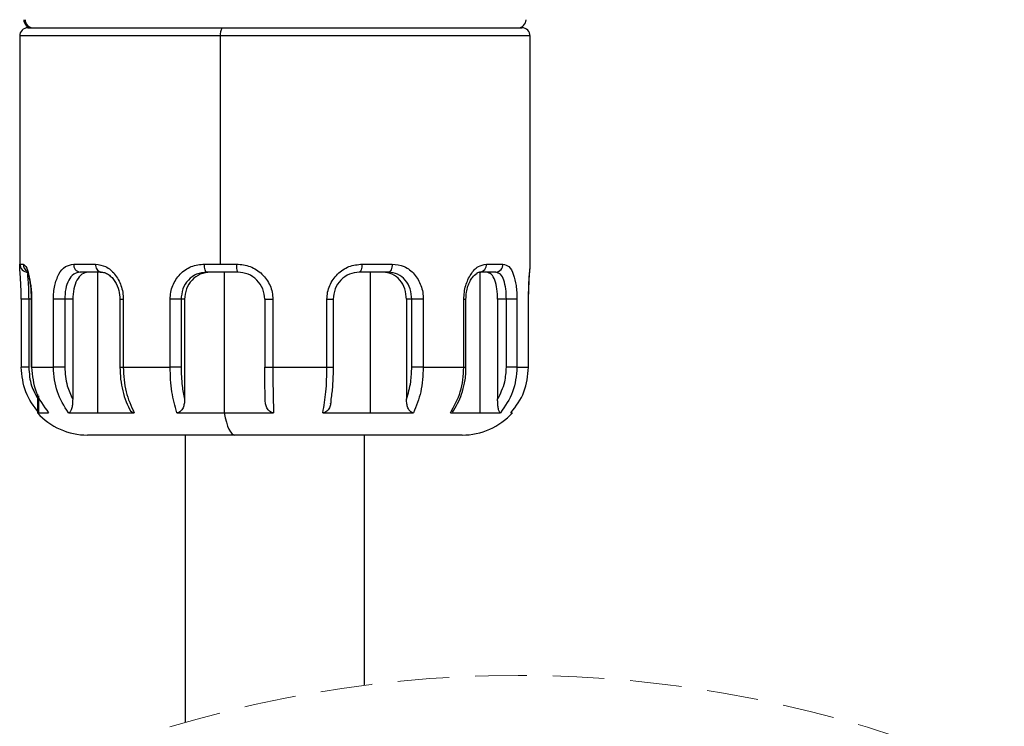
# Model space of a CAD drawing. Header units: millimetres. Extents: x 7 to 438, y 7 to 308.
# Tile 4 of 27: x 77 to 113, y 209 to 235. Entities that reach past the tile are written whole.
import ezdxf

# ---------------------------------------------------------------- set-up
doc = ezdxf.new("R2010")
doc.units = ezdxf.units.MM
doc.header["$LTSCALE"] = 1.5
doc.linetypes.add('SLD-实线', pattern=[0])
doc.linetypes.add('SLD-虚线', pattern=[1.905, 1.27, -0.635])
doc.layers.add('细实线层', color=7, linetype='SLD-实线')
doc.styles.add('SLDTEXTSTYLE1', font='txt')
doc.dimstyles.new('SLDDIMSTYLE7', dxfattribs={"dimtxt": 3.75, "dimasz": 3.75, "dimexe": 0, "dimexo": 0.0625, "dimgap": 0.9375, "dimtad": 2, "dimrnd": 1e-09, "dimzin": 12, "dimdsep": 46, "dimtxsty": 'SLDTEXTSTYLE1', "dimsah": 1, "dimcen": 0.09, "dimadec": 0, "dimazin": 3, "dimtol": 1, "dimtp": 30, "dimtm": 30, "dimtfac": 1, "dimtdec": 0, "dimtofl": 0, "dimtmove": 0, "dimatfit": 3, "dimfxl": 1, "dimfrac": 2, "dimtolj": 1, "dimarcsym": 0})

# ---------------------------------------------------------------- blocks, each defined once
blk = doc.blocks.new('_D_7')
at = {"layer": '细实线层'}
for p, q in [((86.945, 267.512), (218.053, 267.512)), ((216.553, 267.512), (216.553, 170.8)), ((141.643, 170.8), (218.053, 170.8))]:
    blk.add_line(p, q, dxfattribs=at)
for points in [[(216.553, 267.512), (215.976, 263.762), (217.13, 263.762)], [(216.553, 170.8), (217.13, 174.55), (215.976, 174.55)]]:
    blk.add_solid(points, dxfattribs=at)
at = {"layer": '细实线层', "attachment_point": 1, "rotation": 90, "style": 'SLDTEXTSTYLE1'}
for s, insert, char_height in [('±30', (213.314, 210.107), 2.625), ('300', (212.189, 201.378), 3.75)]:
    blk.add_mtext(s, dxfattribs=dict(at, insert=insert, char_height=char_height))

msp = doc.modelspace()

# ---------------------------------------------------------------- linework, layer by layer
at = {"color": 7, "linetype": 'SLD-实线', "lineweight": 25}
for p, q in [((76.992885, 234.392161), (84.148114, 234.392161)), ((84.148114, 234.392161), (95.192884, 234.392161)), ((76.692884, 234.092164), (76.692884, 225.631098)), ((84.084001, 225.692163), (84.084001, 234.092164)), ((95.492884, 225.631098), (95.492884, 234.092164)), ((76.698435, 225.692163), (76.8178, 225.692163)), ((78.682461, 225.692163), (79.486937, 225.692163)), ((83.497015, 225.692163), (84.084001, 225.692163)), ((84.084001, 225.692163), (84.679321, 225.692163)), ((89.303103, 225.692163), (90.411638, 225.692163)), ((93.882999, 225.692163), (94.49434, 225.692163)), ((79.697766, 225.392162), (78.918965, 225.392162)), ((79.555747, 225.392162), (79.555747, 220.210648)), ((84.724435, 225.392162), (83.579862, 225.392162)), ((84.222914, 225.392162), (84.222914, 220.210648)), ((90.273806, 225.392162), (89.20065, 225.392162)), ((89.604345, 225.392162), (89.604345, 220.210648)), ((94.226208, 225.392162), (93.634377, 225.392162)), ((93.644517, 225.392162), (93.644517, 220.210648)), ((76.74661, 224.392164), (76.74661, 221.892162)), ((77.023909, 224.392164), (77.023909, 221.892162)), ((77.116416, 224.392164), (77.116416, 221.892162)), ((77.116416, 224.392164), (77.130382, 224.392164)), ((77.130382, 224.392164), (77.130382, 221.892162)), ((77.933514, 221.892162), (77.933514, 224.392164)), ((78.351383, 224.392164), (77.933514, 224.392164)), ((78.645085, 224.392164), (78.351383, 224.392164)), ((78.351383, 224.392164), (78.351383, 221.892162)), ((78.645085, 224.392164), (78.645085, 220.709602)), ((80.386293, 224.392164), (80.386293, 221.892162)), ((80.508054, 224.392164), (80.508054, 221.892162)), ((82.235252, 221.892162), (82.235252, 224.392164)), ((82.635851, 224.392164), (82.235252, 224.392164)), ((82.767003, 224.392164), (82.635851, 224.392164)), ((82.635851, 224.392164), (82.635851, 221.892162)), ((82.767003, 224.392164), (82.767003, 220.709602)), ((85.721304, 224.392164), (85.721304, 221.892162)), ((86.018943, 224.392164), (86.018943, 221.892162)), ((88.010468, 221.892162), (88.010468, 224.392164)), ((88.249271, 221.892162), (88.249271, 224.392164)), ((91.133953, 224.392164), (90.9427, 224.392164)), ((90.9427, 224.392164), (90.9427, 220.709602)), ((91.558074, 224.392164), (91.133953, 224.392164)), ((91.133953, 221.892162), (91.133953, 224.392164)), ((91.558074, 224.392164), (91.558074, 221.892162)), ((93.053238, 221.892162), (93.053238, 224.392164)), ((93.131098, 221.892162), (93.131098, 224.392164)), ((94.297296, 224.392164), (94.297296, 220.709602)), ((94.620834, 224.392164), (94.297296, 224.392164)), ((95.009689, 224.392164), (94.620834, 224.392164)), ((94.620834, 221.892162), (94.620834, 224.392164)), ((95.009689, 224.392164), (95.009689, 221.892162)), ((95.437386, 221.892162), (95.437386, 224.392164)), ((95.439157, 221.892162), (95.439157, 224.392164)), ((77.116416, 221.892162), (77.130382, 221.892162)), ((77.130382, 221.892162), (77.933514, 221.892162)), ((78.351383, 221.892162), (77.933514, 221.892162)), ((80.508054, 221.892162), (82.235252, 221.892162)), ((82.635851, 221.892162), (82.235252, 221.892162)), ((86.018943, 221.892162), (88.010468, 221.892162)), ((91.558074, 221.892162), (91.133953, 221.892162)), ((91.558074, 221.892162), (93.053238, 221.892162)), ((95.009689, 221.892162), (94.620834, 221.892162)), ((95.009689, 221.892162), (95.437386, 221.892162)), ((77.342884, 220.90299), (77.342884, 220.210648)), ((88.143115, 220.550663), (88.145488, 220.563865)), ((77.342884, 220.210648), (77.385546, 220.210648)), ((77.385546, 220.210648), (77.755985, 220.210648)), ((78.488131, 220.210648), (79.555747, 220.210648)), ((79.555747, 220.210648), (80.909823, 220.210648)), ((82.484358, 220.210648), (84.222914, 220.210648)), ((84.222914, 220.210648), (86.043415, 220.210648)), ((87.858913, 220.210648), (89.604345, 220.210648)), ((89.604345, 220.210648), (91.195901, 220.210648)), ((92.558908, 220.210648), (93.644517, 220.210648)), ((93.644517, 220.210648), (94.399209, 220.210648)), ((94.789102, 220.210648), (94.842884, 220.210648)), ((84.618279, 219.392165), (79.192885, 219.392165)), ((82.792883, 219.392165), (82.792883, 208.810511)), ((92.992884, 219.392165), (84.618279, 219.392165)), ((89.392883, 210.178773), (89.392883, 219.392165))]:
    msp.add_line(p, q, dxfattribs=at)
at = {"color": 8, "linetype": 'SLD-实线', "lineweight": 25}
for p, q in [((84.084001, 234.092164), (76.692884, 234.092164)), ((95.492884, 234.092164), (84.084001, 234.092164)), ((76.697522, 225.668556), (76.698435, 225.692163)), ((77.023909, 224.392164), (76.74661, 224.392164)), ((77.116416, 224.392164), (77.023909, 224.392164)), ((80.386315, 224.392164), (80.508054, 224.392164)), ((85.721304, 224.392164), (86.018943, 224.392164)), ((88.010468, 224.392164), (88.249271, 224.392164)), ((93.053238, 224.392164), (93.131098, 224.392164)), ((95.439157, 224.392164), (95.437386, 224.392164)), ((77.023909, 221.892162), (76.74661, 221.892162)), ((80.386293, 221.892162), (80.508054, 221.892162)), ((85.721304, 221.892162), (86.018943, 221.892162)), ((88.010468, 221.892162), (88.249271, 221.892162)), ((93.053238, 221.892162), (93.131098, 221.892162)), ((95.439157, 221.892162), (95.437386, 221.892162)), ((77.385546, 220.831494), (77.385546, 220.210648))]:
    msp.add_line(p, q, dxfattribs=at)
at = {"color": 7, "linetype": 'SLD-实线', "lineweight": 25, "flags": 128}
for points in [[(83.579862, 225.392162), (83.563701, 225.397929), (83.548159, 225.414998), (83.533836, 225.442722), (83.521281, 225.48003), (83.510977, 225.525494), (83.503322, 225.577357), (83.498609, 225.633635), (83.497015, 225.692163)], [(89.303103, 225.692163), (89.301136, 225.633635), (89.295306, 225.577357), (89.285837, 225.525494), (89.273096, 225.48003), (89.257573, 225.442722), (89.239859, 225.414998), (89.22064, 225.397929), (89.20065, 225.392162)], [(90.411638, 225.692163), (90.408989, 225.633635), (90.401147, 225.577357), (90.388411, 225.525494), (90.371271, 225.48003), (90.350383, 225.442722), (90.326552, 225.414998), (90.300695, 225.397929), (90.273806, 225.392162)], [(84.222914, 220.210648), (84.262409, 220.027457), (84.30576, 219.864468), (84.352498, 219.723447), (84.402115, 219.605922), (84.454072, 219.513169), (84.507809, 219.446189), (84.562742, 219.405706), (84.618279, 219.392165)]]:
    msp.add_lwpolyline(points, dxfattribs=at)
at = {"color": 7, "linetype": 'SLD-实线', "lineweight": 25}
for centre, radius, start, end in [((77.142891, 234.692169), 0.300008, 180.0005424, 269.9987461), ((77.192667, 234.691346), 0.299185, 179.8428011, 269.8418663), ((95.042878, 234.692166), 0.300005, 270.0010024, 0.0000649), ((76.992879, 234.092166), 0.299995, 89.9988248, 180.0004638), ((84.483024, 234.163739), 0.405391, 145.7043784, 190.1692808), ((95.192888, 234.092166), 0.299995, 359.9995362, 90.0008195), ((76.998344, 225.692071), 0.29991, 179.9824514, 269.9833876), ((78.954971, 225.663771), 0.273985, 174.0518734, 262.4485466), ((79.75178, 225.654203), 0.26755, 171.843239, 258.3528226), ((85.211925, 225.618862), 0.537625, 172.1637131, 204.940052), ((93.606032, 225.668674), 0.277961, 275.8529002, 4.8475173), ((94.209326, 225.677075), 0.285413, 273.3911316, 3.0302421), ((79.192874, 221.892142), 2.499977, 222.2683303, 270.0002524), ((92.992893, 221.892142), 2.499977, 269.9997903, 317.7316697)]:
    msp.add_arc(centre, radius, start, end, dxfattribs=at)
at = {"color": 8, "linetype": 'SLD-实线', "lineweight": 25}
msp.add_arc((77.118143, 225.691228), 0.300344, 179.8216221, 241.1211299, dxfattribs=at)
at = {"color": 7, "linetype": 'SLD-虚线', "lineweight": 18}
msp.add_arc((95.049133, 166.293031), 44.248748, 67.3801351, 112.6198649, dxfattribs=at)
at = {"color": 7, "linetype": 'SLD-实线', "lineweight": 25}
for points, knots in [([(76.748383, 224.392164), (76.747898, 224.478071), (76.746948, 224.646422), (76.735494, 224.955539), (76.722427, 225.270923), (76.690371, 225.527734), (76.696294, 225.644372), (76.697522, 225.668556)], [0, 0, 0, 0, 0.2016699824, 0.3952060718, 0.7260268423, 0.9431939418, 1, 1, 1, 1]), ([(76.8178, 225.692163), (76.852297, 225.661961), (76.962002, 225.565914), (77.028581, 225.271115), (77.097158, 224.959673), (77.125671, 224.647171), (77.128792, 224.478239), (77.130382, 224.392164)], [0, 0, 0, 0, 0.0990892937, 0.3151125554, 0.6291554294, 0.8110464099, 1, 1, 1, 1]), ([(77.933514, 224.392164), (77.935949, 224.478192), (77.940746, 224.647691), (77.992522, 224.964148), (78.105144, 225.30011), (78.34543, 225.624924), (78.575705, 225.670865), (78.682461, 225.692163)], [0, 0, 0, 0, 0.157230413, 0.309785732, 0.583513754, 0.806915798, 1, 1, 1, 1]), ([(79.486937, 225.692163), (79.615045, 225.671074), (79.887919, 225.626154), (80.222491, 225.320444), (80.410444, 224.97414), (80.495932, 224.650465), (80.503995, 224.478654), (80.508054, 224.392164)], [0, 0, 0, 0, 0.211202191, 0.449869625, 0.715856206, 0.856961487, 1, 1, 1, 1]), ([(82.235252, 224.392164), (82.239862, 224.478581), (82.24906, 224.650989), (82.347925, 224.979048), (82.577355, 225.338238), (82.999854, 225.636259), (83.331114, 225.673508), (83.497015, 225.692163)], [0, 0, 0, 0, 0.1290265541, 0.2574157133, 0.508012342, 0.7536048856, 1, 1, 1, 1]), ([(84.679321, 225.692163), (84.851128, 225.673324), (85.195486, 225.635564), (85.641063, 225.342468), (85.893801, 224.983261), (86.003613, 224.652455), (86.013836, 224.478882), (86.018943, 224.392164)], [0, 0, 0, 0, 0.248551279, 0.498179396, 0.747989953, 0.874094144, 1, 1, 1, 1]), ([(88.010468, 224.392164), (88.015465, 224.478846), (88.025457, 224.652204), (88.132436, 224.982027), (88.37659, 225.339249), (88.805674, 225.63405), (89.138584, 225.672943), (89.303103, 225.692163)], [0, 0, 0, 0, 0.128298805, 0.256587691, 0.509035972, 0.757373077, 1, 1, 1, 1]), ([(90.411638, 225.692163), (90.564763, 225.673305), (90.873167, 225.635323), (91.257832, 225.33119), (91.458671, 224.975028), (91.545876, 224.650087), (91.553991, 224.478488), (91.558074, 224.392164)], [0, 0, 0, 0, 0.237277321, 0.477892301, 0.73219923, 0.865279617, 1, 1, 1, 1]), ([(93.053238, 224.392164), (93.056609, 224.478505), (93.063279, 224.649318), (93.133357, 224.969183), (93.283456, 225.305425), (93.547716, 225.617736), (93.779744, 225.669242), (93.882999, 225.692163)], [0, 0, 0, 0, 0.154707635, 0.306064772, 0.583206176, 0.814522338, 1, 1, 1, 1]), ([(94.49434, 225.692163), (94.572435, 225.667758), (94.757021, 225.610073), (94.900855, 225.279835), (94.972736, 224.96034), (95.005071, 224.646708), (95.008131, 224.478053), (95.009689, 224.392164)], [0, 0, 0, 0, 0.157600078, 0.372507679, 0.662126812, 0.82793319, 1, 1, 1, 1]), ([(95.439157, 224.392164), (95.440766, 224.551149), (95.443633, 224.834621), (95.46677, 225.196599), (95.479048, 225.441597), (95.49472, 225.570114), (95.490481, 225.619592), (95.489857, 225.626881)], [0, 0, 0, 0, 0.385833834, 0.687943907, 0.879566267, 0.982256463, 1, 1, 1, 1]), ([(76.998257, 225.392162), (76.993456, 225.366922), (76.975111, 225.270483), (77.005725, 225.063414), (77.016984, 224.756281), (77.021477, 224.520025), (77.023909, 224.392164)], [0, 0, 0, 0, 0.0766683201, 0.2929461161, 0.6173426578, 1, 1, 1, 1]), ([(76.999922, 225.404299), (76.998433, 225.398216), (76.991637, 225.370464), (77.018779, 225.300964), (77.040563, 225.173926), (77.078955, 224.97744), (77.109267, 224.70918), (77.113941, 224.50533), (77.116535, 224.392164)], [0, 0, 0, 0, 0.018205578, 0.083058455, 0.207765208, 0.401854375, 0.667943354, 1, 1, 1, 1]), ([(78.918965, 225.392162), (78.835394, 225.375497), (78.656373, 225.339798), (78.475913, 225.08552), (78.370797, 224.765145), (78.358097, 224.521148), (78.351383, 224.392164)], [0, 0, 0, 0, 0.19661604, 0.421183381, 0.694018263, 1, 1, 1, 1]), ([(79.218765, 225.392162), (79.136977, 225.374976), (78.959528, 225.33769), (78.778106, 225.085527), (78.666055, 224.765991), (78.652326, 224.521258), (78.645085, 224.392164)], [0, 0, 0, 0, 0.193286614, 0.4193608, 0.693719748, 1, 1, 1, 1]), ([(79.659403, 225.397172), (79.711676, 225.393366), (79.819127, 225.385542), (79.968063, 225.307034), (80.099419, 225.194205), (80.243134, 225.005153), (80.361622, 224.733598), (80.378259, 224.503347), (80.386293, 224.392164)], [0, 0, 0, 0, 0.114370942, 0.235100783, 0.362357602, 0.493964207, 0.755645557, 1, 1, 1, 1]), ([(83.579862, 225.392162), (83.453168, 225.377457), (83.200637, 225.348145), (82.88627, 225.113892), (82.675722, 224.781595), (82.649236, 224.5229), (82.635851, 224.392164)], [0, 0, 0, 0, 0.247562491, 0.493453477, 0.744007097, 1, 1, 1, 1]), ([(83.713741, 225.392162), (83.587667, 225.377247), (83.335523, 225.347417), (83.021166, 225.11351), (82.807802, 224.78211), (82.780687, 224.522955), (82.767003, 224.392164)], [0, 0, 0, 0, 0.246383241, 0.492759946, 0.744004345, 1, 1, 1, 1]), ([(85.721553, 224.392164), (85.706384, 224.523715), (85.676103, 224.786329), (85.44418, 225.116713), (85.114871, 225.34715), (84.854263, 225.377195), (84.724435, 225.392162)], [0, 0, 0, 0, 0.251401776, 0.501868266, 0.751844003, 1, 1, 1, 1]), ([(89.20065, 225.392162), (89.07695, 225.376814), (88.825725, 225.345643), (88.509701, 225.114007), (88.285118, 224.78503), (88.255616, 224.523594), (88.240785, 224.392164)], [0, 0, 0, 0, 0.241338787, 0.490138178, 0.743678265, 1, 1, 1, 1]), ([(90.9427, 224.392164), (90.930187, 224.522733), (90.905726, 224.777964), (90.717406, 225.109156), (90.430075, 225.346611), (90.194876, 225.377091), (90.078586, 225.392162)], [0, 0, 0, 0, 0.266729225, 0.521387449, 0.763357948, 1, 1, 1, 1]), ([(91.133953, 224.392164), (91.122295, 224.522355), (91.0995, 224.77693), (90.914623, 225.108657), (90.627558, 225.347562), (90.391407, 225.377335), (90.273806, 225.392162)], [0, 0, 0, 0, 0.26588128, 0.5199002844, 0.7609137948, 1, 1, 1, 1]), ([(93.131098, 224.392164), (93.134966, 224.478582), (93.142273, 224.641792), (93.19618, 224.866562), (93.271181, 225.050529), (93.371737, 225.226816), (93.477306, 225.311569), (93.539138, 225.361208)], [0, 0, 0, 0, 0.237580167, 0.448696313, 0.63151637, 0.78417802, 1, 1, 1, 1]), ([(93.539138, 225.361208), (93.539775, 225.361807), (93.575128, 225.39501), (93.627848, 225.396101), (93.679617, 225.397172)], [0, 0, 0, 0, 0.0180186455, 1, 1, 1, 1]), ([(94.297296, 224.392164), (94.292613, 224.521365), (94.283872, 224.7625), (94.209737, 225.071654), (94.098756, 225.326339), (93.955947, 225.372689), (93.89595, 225.392162)], [0, 0, 0, 0, 0.3340935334, 0.6235396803, 0.8418432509, 1, 1, 1, 1]), ([(94.620834, 224.392164), (94.616896, 224.521008), (94.609546, 224.761499), (94.542446, 225.07059), (94.433772, 225.328695), (94.288453, 225.37313), (94.226208, 225.392162)], [0, 0, 0, 0, 0.332670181, 0.620933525, 0.837635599, 1, 1, 1, 1]), ([(77.396666, 220.210648), (77.211873, 220.458202), (76.83886, 220.9579), (76.778726, 221.57884), (76.748383, 221.892162)], [0, 0, 0, 0, 0.495405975, 1, 1, 1, 1]), ([(77.023909, 221.892162), (77.04293, 221.658233), (77.077006, 221.239135), (77.278811, 220.87187), (77.367973, 220.709602)], [0, 0, 0, 0, 0.558174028, 1, 1, 1, 1]), ([(77.130382, 221.892162), (77.159223, 221.579359), (77.216141, 220.962026), (77.577652, 220.45886), (77.755985, 220.210648)], [0, 0, 0, 0, 0.506700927, 1, 1, 1, 1]), ([(78.488131, 220.210648), (78.330024, 220.460788), (78.00532, 220.974501), (77.957863, 221.580989), (77.933514, 221.892162)], [0, 0, 0, 0, 0.486925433, 1, 1, 1, 1]), ([(78.351383, 221.892162), (78.366947, 221.659493), (78.394561, 221.246662), (78.568971, 220.87277), (78.645085, 220.709602)], [0, 0, 0, 0, 0.563595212, 1, 1, 1, 1]), ([(80.386293, 221.892162), (80.391138, 221.744551), (80.400767, 221.451201), (80.480255, 221.023925), (80.599654, 220.620118), (80.724089, 220.375806), (80.78472, 220.256764)], [0, 0, 0, 0, 0.260230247, 0.517161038, 0.764734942, 1, 1, 1, 1]), ([(80.508054, 221.892162), (80.523912, 221.584362), (80.554101, 220.998375), (80.795312, 220.464226), (80.909823, 220.210648)], [0, 0, 0, 0, 0.5252671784, 1, 1, 1, 1]), ([(82.484358, 220.210648), (82.413377, 220.466612), (82.260905, 221.016434), (82.244187, 221.587141), (82.235252, 221.892162)], [0, 0, 0, 0, 0.4655382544, 1, 1, 1, 1]), ([(82.635851, 221.892162), (82.64205, 221.662693), (82.652807, 221.264551), (82.733021, 220.874744), (82.767003, 220.709602)], [0, 0, 0, 0, 0.576350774, 1, 1, 1, 1]), ([(85.735642, 220.709602), (85.731142, 220.923131), (85.722835, 221.317277), (85.721956, 221.711507), (85.721553, 221.892162)], [0, 0, 0, 0, 0.541751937, 1, 1, 1, 1]), ([(86.018943, 221.892162), (86.019765, 221.58911), (86.021285, 221.028504), (86.036448, 220.468106), (86.043415, 220.210648)], [0, 0, 0, 0, 0.540580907, 1, 1, 1, 1]), ([(87.858913, 220.210648), (87.902085, 220.46756), (87.995596, 221.024025), (88.005264, 221.588369), (88.010468, 221.892162)], [0, 0, 0, 0, 0.461687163, 1, 1, 1, 1]), ([(88.240785, 221.892162), (88.237013, 221.663253), (88.230493, 221.267524), (88.18041, 220.87505), (88.159298, 220.709602)], [0, 0, 0, 0, 0.578450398, 1, 1, 1, 1]), ([(90.9427, 220.709602), (91.003794, 220.921624), (91.115268, 221.308484), (91.128137, 221.710482), (91.133953, 221.892162)], [0, 0, 0, 0, 0.5480579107, 1, 1, 1, 1]), ([(91.558074, 221.892162), (91.544162, 221.58516), (91.517812, 221.003695), (91.299125, 220.464948), (91.195901, 220.210648)], [0, 0, 0, 0, 0.527979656, 1, 1, 1, 1]), ([(92.558908, 220.210648), (92.699821, 220.462264), (92.992276, 220.984476), (93.032431, 221.582357), (93.053238, 221.892162)], [0, 0, 0, 0, 0.481828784, 1, 1, 1, 1]), ([(93.073267, 221.309411), (93.077659, 221.326296), (93.126892, 221.515532), (93.129093, 221.71264), (93.131098, 221.892162)], [0, 0, 0, 0, 0.089224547, 1, 1, 1, 1]), ([(94.297296, 220.709602), (94.400657, 220.918853), (94.585598, 221.29326), (94.610049, 221.708842), (94.620834, 221.892162)], [0, 0, 0, 0, 0.558884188, 1, 1, 1, 1]), ([(95.009689, 221.892162), (94.981835, 221.579706), (94.927013, 220.964741), (94.573236, 220.459287), (94.399209, 220.210648)], [0, 0, 0, 0, 0.50808729, 1, 1, 1, 1]), ([(94.789102, 220.210648), (94.973894, 220.458202), (95.346905, 220.957901), (95.407041, 221.57884), (95.437386, 221.892162)], [0, 0, 0, 0, 0.49540552, 1, 1, 1, 1]), ([(92.635299, 220.232747), (92.763212, 220.449763), (92.96297, 220.788672), (93.044091, 221.171664), (93.073267, 221.309411)], [0, 0, 0, 0, 0.640339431, 1, 1, 1, 1]), ([(78.645085, 220.709602), (78.643759, 220.652542), (78.64131, 220.547136), (78.620148, 220.418052), (78.593258, 220.326945), (78.565503, 220.269418), (78.533824, 220.222619), (78.5017, 220.214203), (78.488131, 220.210648)], [0, 0, 0, 0, 0.310412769, 0.573423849, 0.710776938, 0.823919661, 0.925628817, 1, 1, 1, 1]), ([(82.767003, 220.709602), (82.764632, 220.652345), (82.760197, 220.545256), (82.721798, 220.414804), (82.673105, 220.324297), (82.621708, 220.264762), (82.558794, 220.219656), (82.508438, 220.213562), (82.484358, 220.210648)], [0, 0, 0, 0, 0.273087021, 0.510760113, 0.64240537, 0.76090726, 0.8856659, 1, 1, 1, 1]), ([(86.043415, 220.210648), (86.017157, 220.213488), (85.96295, 220.219351), (85.89407, 220.263958), (85.837846, 220.323586), (85.784903, 220.413893), (85.74304, 220.544653), (85.738215, 220.652241), (85.735642, 220.709602)], [0, 0, 0, 0, 0.121352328, 0.250528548, 0.370188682, 0.500894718, 0.733897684, 1, 1, 1, 1]), ([(88.159298, 220.709602), (88.156802, 220.652312), (88.152125, 220.544952), (88.111542, 220.414307), (88.060012, 220.32389), (88.005228, 220.2642), (87.937903, 220.219396), (87.884657, 220.213499), (87.858913, 220.210648)], [0, 0, 0, 0, 0.2678486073, 0.5019412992, 0.6327899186, 0.7520889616, 0.8801359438, 1, 1, 1, 1]), ([(91.195901, 220.210648), (91.174314, 220.213656), (91.128374, 220.220057), (91.072485, 220.26558), (91.02677, 220.324812), (90.983118, 220.415469), (90.948798, 220.545671), (90.94483, 220.652354), (90.9427, 220.709602)], [0, 0, 0, 0, 0.1057750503, 0.2250944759, 0.3419752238, 0.4746600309, 0.7180918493, 1, 1, 1, 1]), ([(94.399209, 220.210648), (94.390381, 220.214716), (94.3664, 220.225765), (94.349587, 220.271563), (94.330978, 220.327649), (94.313827, 220.418895), (94.299727, 220.547493), (94.298152, 220.652534), (94.297296, 220.709602)], [0, 0, 0, 0, 0.054082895, 0.146913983, 0.258931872, 0.399502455, 0.673754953, 1, 1, 1, 1]), ([(80.909823, 220.210648), (80.88859, 220.213686), (80.84349, 220.220138), (80.792918, 220.260848), (80.76978, 220.294358), (80.760126, 220.30834)], [0, 0, 0, 0, 0.341432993, 0.725204, 1, 1, 1, 1])]:
    msp.add_open_spline(points, degree=3, knots=knots, dxfattribs=at)
at = {"color": 8, "linetype": 'SLD-实线', "lineweight": 25}
msp.add_open_spline([(95.437386, 224.392164), (95.437862, 224.478071), (95.438794, 224.646422), (95.450401, 224.955537), (95.462602, 225.270934), (95.494941, 225.515262), (95.490224, 225.619403), (95.489695, 225.631098)], degree=3, knots=[0, 0, 0, 0, 0.2077644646, 0.407149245, 0.7479674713, 0.9716973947, 1, 1, 1, 1], dxfattribs=at)

# ---------------------------------------------------------------- dimensions: what is measured, and where the dimension line sits
at = {"layer": '细实线层'}
dim = msp.add_linear_dim(base=(216.552606, 170.799593), p1=(86.945224, 267.512163), p2=(141.642884, 170.799593), angle=90, text='300 最大', dimstyle='SLDDIMSTYLE7', dxfattribs=at)
dim.commit()
dim.dimension.update_dxf_attribs({"geometry": '_D_7', "text_midpoint": (216.552606, 208.797591), "dimtype": 160})

doc.saveas('drawing.dxf')
